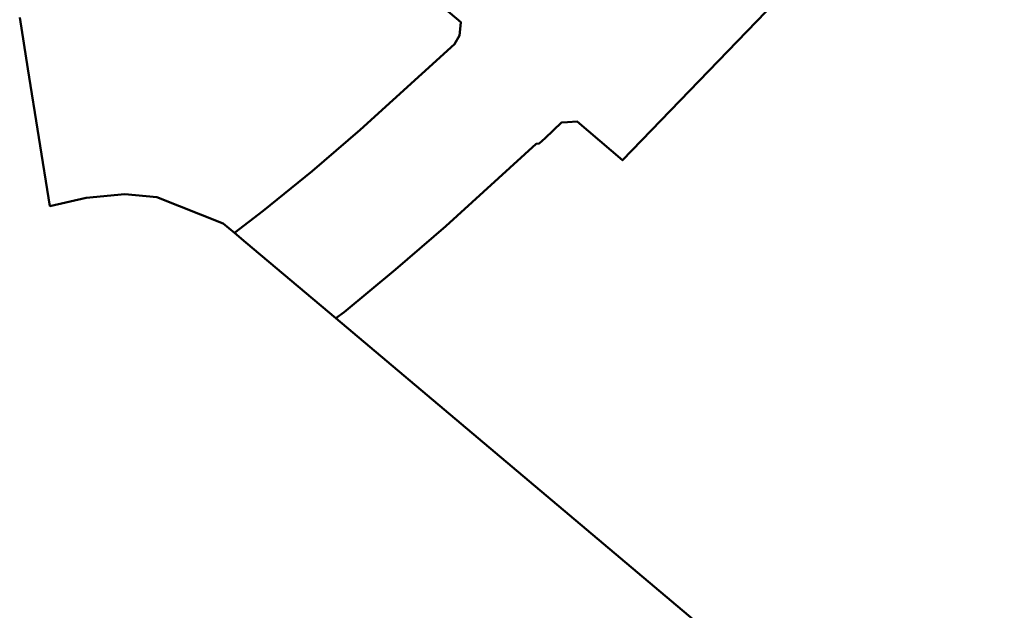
# Model space of a CAD drawing. Header units: millimetres. Extents: x 32365810 to 32368499, y 5620272 to 5622478.
# Tile 3 of 249: x 32366555 to 32366630, y 5620396 to 5620442. Entities that reach past the tile are written whole.
import ezdxf

# ---------------------------------------------------------------- set-up
doc = ezdxf.new("R2010")
doc.units = ezdxf.units.MM
doc.linetypes.add('1600.2028', pattern=[0])
doc.layers.add('_K_Flurstücke_Grenzpunkte', color=251, linetype='CONTINUOUS', lineweight=50)
doc.layers.add('Flurstücke_Grenzpunkte', color=11, linetype='CONTINUOUS', transparency=0.75)

# ---------------------------------------------------------------- blocks, each defined once
blk = doc.blocks.new('O759')
at = {"layer": 'Flurstücke_Grenzpunkte', "color": 7, "linetype": '1600.2028', "lineweight": 35}
for p, q in [((32366088.623, 5621799.077), (32366086.364, 5621801.009)), ((32366054.962, 5621799.431), (32366055.591, 5621795.505)), ((32366088.558, 5621798.283), (32366088.623, 5621799.077)), ((32366088.155, 5621797.39), (32366088.54, 5621798.057)), ((32366088.54, 5621798.057), (32366088.558, 5621798.283)), ((32366080.953, 5621790.854), (32366088.155, 5621797.39)), ((32366055.591, 5621795.505), (32366057.269, 5621785.03)), ((32366077.296, 5621787.699), (32366080.953, 5621790.854)), ((32366073.545, 5621784.655), (32366077.296, 5621787.699)), ((32366057.269, 5621785.03), (32366060.048, 5621785.654)), ((32366060.048, 5621785.654), (32366062.978, 5621785.943)), ((32366062.978, 5621785.943), (32366065.418, 5621785.718)), ((32366065.418, 5621785.718), (32366070.5, 5621783.711)), ((32366071.349, 5621782.993), (32366073.545, 5621784.655)), ((32366070.5, 5621783.711), (32366071.349, 5621782.993))]:
    blk.add_line(p, q, dxfattribs=at)
blk = doc.blocks.new('O1497')
at = {"layer": 'Flurstücke_Grenzpunkte', "color": 7, "linetype": '1600.2028', "lineweight": 35}
for p, q in [((32366114.12, 5621802.166), (32366100.958, 5621788.533)), ((32366096.315, 5621791.41), (32366095.071, 5621790.212)), ((32366096.783, 5621791.441), (32366096.315, 5621791.41)), ((32366097.5, 5621791.489), (32366096.783, 5621791.441)), ((32366100.958, 5621788.533), (32366097.5, 5621791.489)), ((32366094.617, 5621789.811), (32366094.367, 5621789.779)), ((32366095.071, 5621790.212), (32366094.617, 5621789.811)), ((32366094.367, 5621789.779), (32366087.476, 5621783.507)), ((32366087.476, 5621783.507), (32366083.639, 5621780.182)), ((32366083.639, 5621780.182), (32366079.728, 5621776.946)), ((32366079.728, 5621776.946), (32366079.09, 5621776.469)), ((32366079.09, 5621776.469), (32366252.898, 5621629.953))]:
    blk.add_line(p, q, dxfattribs=at)
blk = doc.blocks.new('O1841')
at = {"layer": 'Flurstücke_Grenzpunkte', "color": 7, "linetype": '1600.2028', "lineweight": 35}
for p, q in [((32366114.12, 5621802.166), (32366100.958, 5621788.533)), ((32366088.623, 5621799.077), (32366086.364, 5621801.009)), ((32366088.558, 5621798.283), (32366088.623, 5621799.077)), ((32366088.155, 5621797.39), (32366088.54, 5621798.057)), ((32366088.54, 5621798.057), (32366088.558, 5621798.283)), ((32366080.953, 5621790.854), (32366088.155, 5621797.39)), ((32366096.315, 5621791.41), (32366095.071, 5621790.212)), ((32366096.783, 5621791.441), (32366096.315, 5621791.41)), ((32366097.5, 5621791.489), (32366096.783, 5621791.441)), ((32366100.958, 5621788.533), (32366097.5, 5621791.489)), ((32366077.296, 5621787.699), (32366080.953, 5621790.854)), ((32366094.617, 5621789.811), (32366094.367, 5621789.779)), ((32366095.071, 5621790.212), (32366094.617, 5621789.811)), ((32366094.367, 5621789.779), (32366087.476, 5621783.507)), ((32366073.545, 5621784.655), (32366077.296, 5621787.699)), ((32366071.349, 5621782.993), (32366073.545, 5621784.655)), ((32366087.476, 5621783.507), (32366083.639, 5621780.182)), ((32366071.349, 5621782.993), (32366072.232, 5621782.248)), ((32366072.232, 5621782.248), (32366079.09, 5621776.469)), ((32366083.639, 5621780.182), (32366079.728, 5621776.946)), ((32366079.728, 5621776.946), (32366079.09, 5621776.469))]:
    blk.add_line(p, q, dxfattribs=at)

msp = doc.modelspace()

# ---------------------------------------------------------------- linework, layer by layer
at = {"layer": '_K_Flurstücke_Grenzpunkte', "linetype": '1600.2028'}
for points in [[(32366689.911, 5620521.246), (32366678.093, 5620512.02), (32366676.667, 5620511.248), (32366639.51, 5620473.326), (32366628.611, 5620458.757), (32366624.222, 5620454.231), (32366623.306, 5620454.22), (32366613.943, 5620444.561), (32366613.945, 5620444.42), (32366600.783, 5620430.787), (32366597.325, 5620433.743), (32366596.608, 5620433.695), (32366596.14, 5620433.664), (32366594.896, 5620432.466), (32366594.442, 5620432.065), (32366594.192, 5620432.033), (32366587.301, 5620425.761), (32366583.464, 5620422.436), (32366579.553, 5620419.2), (32366578.915, 5620418.723), (32366752.723, 5620272.207)], [(32366613.945, 5620444.42), (32366600.783, 5620430.787), (32366597.325, 5620433.743), (32366596.608, 5620433.695), (32366596.14, 5620433.664), (32366594.896, 5620432.466), (32366594.442, 5620432.065), (32366594.192, 5620432.033), (32366587.301, 5620425.761), (32366583.464, 5620422.436), (32366579.553, 5620419.2), (32366578.915, 5620418.723), (32366572.057, 5620424.502), (32366571.174, 5620425.247), (32366573.37, 5620426.909), (32366577.121, 5620429.953), (32366580.778, 5620433.108), (32366587.98, 5620439.644), (32366588.365, 5620440.311), (32366588.383, 5620440.537), (32366588.448, 5620441.331), (32366586.189, 5620443.263)], [(32366554.787, 5620441.685), (32366555.416, 5620437.759), (32366557.094, 5620427.284), (32366559.873, 5620427.908), (32366562.803, 5620428.197), (32366565.243, 5620427.972), (32366570.325, 5620425.965), (32366571.174, 5620425.247), (32366573.37, 5620426.909), (32366577.121, 5620429.953), (32366580.778, 5620433.108), (32366587.98, 5620439.644), (32366588.365, 5620440.311), (32366588.383, 5620440.537), (32366588.448, 5620441.331), (32366586.189, 5620443.263)]]:
    msp.add_lwpolyline(points, dxfattribs=at)

# ---------------------------------------------------------------- next in the draw order: block references
at = {"layer": 'Flurstücke_Grenzpunkte', "color": 7, "true_color": 0xffffff}
msp.add_blockref('O759', (499.825, -1357.746), dxfattribs=at)

# ---------------------------------------------------------------- next in the draw order: block references
msp.add_blockref('O1497', (499.825, -1357.746), dxfattribs=at)

# ---------------------------------------------------------------- next in the draw order: block references
msp.add_blockref('O1841', (499.825, -1357.746), dxfattribs=at)

doc.saveas('drawing.dxf')
